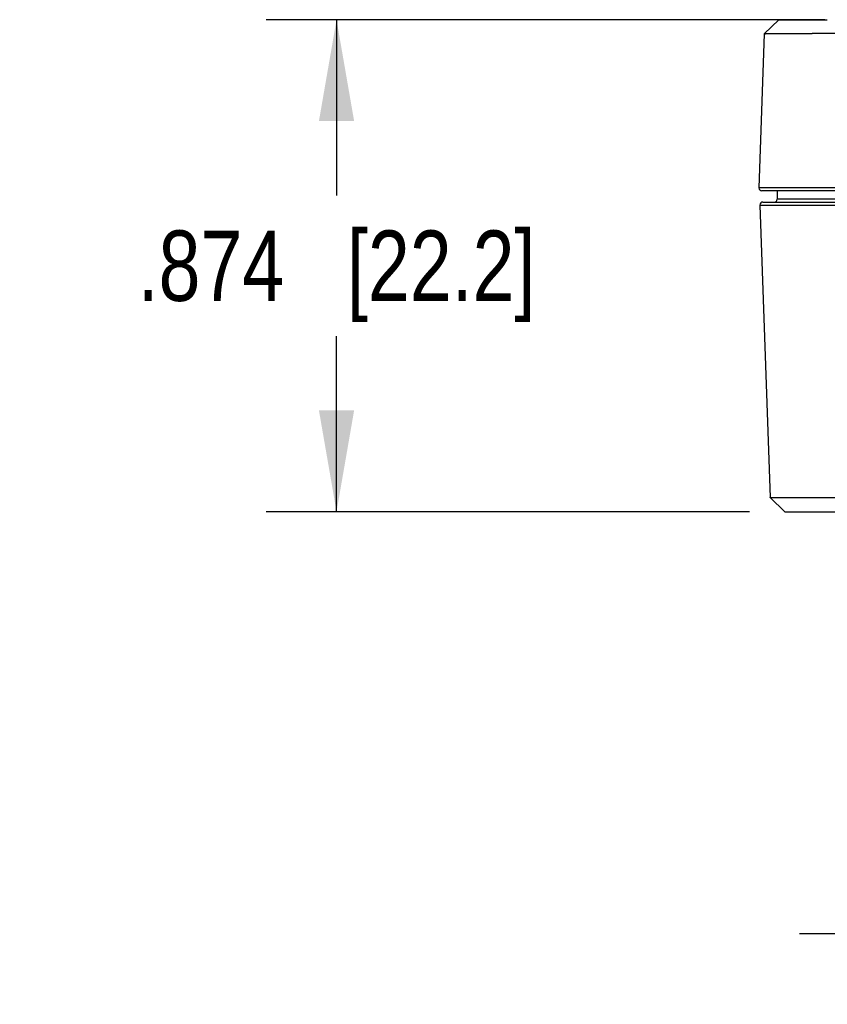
# Model space of a CAD drawing. Header units: inches. Extents: x 0 to 22, y 0 to 17.
# Tile 3 of 17: x 7.4 to 8.9, y 4.5 to 6.3. Entities that reach past the tile are written whole.
import ezdxf

# ---------------------------------------------------------------- set-up
doc = ezdxf.new("R2010")
doc.units = ezdxf.units.IN
doc.header["$LTSCALE"] = 1.21
doc.header["$MEASUREMENT"] = 0
doc.layers.get('0').update_dxf_attribs({"linetype": 'CONTINUOUS'})
doc.layers.add('DIMENSIONS', color=7, linetype='CONTINUOUS')
doc.styles.get("Standard").update_dxf_attribs({"font": 'txt', "width": 0.8})
doc.dimstyles.new('DIMSTYLE_1', dxfattribs={"dimtxt": 0.125, "dimasz": 0.18, "dimexe": 0.18, "dimexo": 0.0625, "dimgap": 0.09, "dimtad": 0, "dimtih": 1, "dimtoh": 1, "dimdec": 3, "dimzin": 4, "dimdsep": 46, "dimtxsty": 'STANDARD', "dimblk": '_FILLED', "dimblk1": '_FILLED', "dimblk2": '_FILLED', "dimcen": 0.09, "dimadec": 0, "dimazin": 0, "dimtp": 0.01, "dimtm": 0.01, "dimtfac": 1, "dimtdec": 3, "dimtofl": 0, "dimtmove": 0, "dimatfit": 3, "dimldrblk": '_FILLED', "dimfxl": 1, "dimtolj": 1, "dimtzin": 4, "dimarcsym": 0})

# ---------------------------------------------------------------- blocks, each defined once
blk = doc.blocks.new('_FILLED')
at = {"color": 0, "linetype": 'BYBLOCK'}
blk.add_solid([(0, 0), (-1, 0.1736), (-1, -0.1736)], dxfattribs=at)
blk = doc.blocks.new('*D0')
at = {"layer": 'DIMENSIONS', "color": 2, "linetype": 'CONTINUOUS'}
for p, q in [((8.86, 6.2944), (7.8681, 6.2944)), ((7.9931, 6.2944), (7.9931, 5.9824)), ((7.9931, 5.4204), (7.9931, 5.7324)), ((8.7264, 5.4204), (7.8681, 5.4204))]:
    blk.add_line(p, q, dxfattribs=at)
at = {"layer": 'DIMENSIONS', "color": 2, "linetype": 'CONTINUOUS', "xscale": 0.18, "yscale": 0.18, "zscale": 0.18}
for p, rotation in [((7.9931, 6.2944), 90), ((7.9931, 5.4204), 270)]:
    blk.add_blockref('_FILLED', p, dxfattribs=dict(at, rotation=rotation))
at = {"layer": 'DIMENSIONS', "color": 2, "linetype": 'CONTINUOUS', "insert": (7.9931, 5.9199), "char_height": 0.125, "width": 1.125, "attachment_point": 2, "line_spacing_factor": 0.9}
blk.add_mtext('.874{\\Ftxt.shx;\\W1.000000;\\H0.125000; }[22.2]', dxfattribs=at)
blk = doc.blocks.new('*D1')
at = {"layer": 'DIMENSIONS', "color": 2, "linetype": 'CONTINUOUS'}
for p, q in [((9.1749, 5.8169), (9.1749, 4.5454)), ((11.0269, 5.8169), (11.0269, 4.5454)), ((9.1749, 4.6704), (8.8149, 4.6704)), ((11.0269, 4.6704), (11.3869, 4.6704))]:
    blk.add_line(p, q, dxfattribs=at)
at = {"layer": 'DIMENSIONS', "color": 2, "linetype": 'CONTINUOUS', "xscale": 0.18, "yscale": 0.18, "zscale": 0.18}
blk.add_blockref('_FILLED', (9.1749, 4.6704), dxfattribs=at)
at = {"layer": 'DIMENSIONS', "color": 2, "linetype": 'CONTINUOUS', "xscale": 0.18, "yscale": 0.18, "zscale": 0.18, "rotation": 180}
blk.add_blockref('_FILLED', (11.0269, 4.6704), dxfattribs=at)
at = {"layer": 'DIMENSIONS', "color": 2, "linetype": 'CONTINUOUS', "insert": (10.1009, 4.7329), "char_height": 0.125, "width": 1.325, "attachment_point": 2, "line_spacing_factor": 0.9}
blk.add_mtext('1.852{\\Ftxt.shx;\\W1.000000;\\H0.125000; }[47.04]', dxfattribs=at)

msp = doc.modelspace()

# ---------------------------------------------------------------- linework, layer by layer
at = {"color": 6, "linetype": 'CONTINUOUS'}
for p, q in [((8.7526, 6.2694), (8.7785, 6.2944)), ((8.7785, 6.2944), (8.7908, 6.2944)), ((8.7907, 6.2944), (8.8205, 6.2942)), ((8.8205, 6.2942), (8.8644, 6.2944)), ((8.7526, 6.2694), (8.7431, 5.9956)), ((8.7526, 6.2694), (8.7526, 6.2694)), ((8.7659, 5.9957), (8.7431, 5.9956)), ((8.9536, 5.9904), (8.7481, 5.9904)), ((8.913, 5.9956), (8.7659, 5.9957)), ((8.7756, 5.9904), (8.7755, 5.9754)), ((8.7448, 5.9652), (8.763, 5.4454)), ((8.7448, 5.9652), (8.9147, 5.9652)), ((8.7498, 5.9704), (8.9681, 5.9704)), ((8.978, 5.9754), (8.7755, 5.9754)), ((8.763, 5.4454), (8.763, 5.4454)), ((8.7889, 5.4204), (8.763, 5.4454)), ((8.7889, 5.4204), (11.4279, 5.4204))]:
    msp.add_line(p, q, dxfattribs=at)
for centre, radius, start, end in [((8.7654, -23.2381), 29.508, 89.69484, 89.85978), ((8.7481, 5.9954), 0.005, 178.0019, 269.9887), ((8.7498, 5.9654), 0.005, 90.0129, 181.9997), ((8.7705, 5.9754), 0.005, 270, 359.5)]:
    msp.add_arc(centre, radius, start, end, dxfattribs=at)
for points, knots in [([(8.7526, 6.2694), (8.7527, 6.2695), (8.7527, 6.2695), (8.7528, 6.2695), (8.7529, 6.2695), (8.7531, 6.2695), (8.7533, 6.2695), (8.7536, 6.2695), (8.7539, 6.2695), (8.7544, 6.2696), (8.7551, 6.2696), (8.7561, 6.2696), (8.7573, 6.2696), (8.7587, 6.2696), (8.7602, 6.2697), (8.7619, 6.2697), (8.7638, 6.2697), (8.7666, 6.2697), (8.7706, 6.2697), (8.7758, 6.2698), (8.7817, 6.2698), (8.7881, 6.2698), (8.7952, 6.2698), (8.8027, 6.2698), (8.8108, 6.2698), (8.8225, 6.2698), (8.8315, 6.2698), (8.8376, 6.2698)], [0, 0, 0, 0, 0.000478, 0.001469, 0.002985, 0.005027, 0.007595, 0.010688, 0.014307, 0.018449, 0.028301, 0.040236, 0.054246, 0.070321, 0.08845, 0.108608, 0.130768, 0.154904, 0.208999, 0.270681, 0.339716, 0.415787, 0.498559, 0.587697, 0.682846, 0.783578, 1, 1, 1, 1]), ([(8.9329, 5.4454), (8.9219, 5.4453), (8.9055, 5.4453), (8.8839, 5.4452), (8.8683, 5.4451), (8.8533, 5.4451), (8.8391, 5.4451), (8.8257, 5.445), (8.8134, 5.445), (8.8023, 5.445), (8.7938, 5.4451), (8.7876, 5.4451), (8.7835, 5.4451), (8.7797, 5.4451), (8.7763, 5.4451), (8.7733, 5.4452), (8.7706, 5.4452), (8.7687, 5.4452), (8.7673, 5.4452), (8.7664, 5.4452), (8.7657, 5.4453), (8.765, 5.4453), (8.7644, 5.4453), (8.7639, 5.4453), (8.7636, 5.4453), (8.7634, 5.4453), (8.7632, 5.4454), (8.7631, 5.4454), (8.7631, 5.4454), (8.763, 5.4454), (8.763, 5.4454), (8.763, 5.4454)], [0, 0, 0, 0, 0.194364, 0.289333, 0.381463, 0.469917, 0.553876, 0.632555, 0.705197, 0.771072, 0.829578, 0.85589, 0.880148, 0.902296, 0.922288, 0.94008, 0.955626, 0.968883, 0.974641, 0.979815, 0.984403, 0.988404, 0.991817, 0.994638, 0.996867, 0.997759, 0.998502, 0.999097, 0.999544, 0.999844, 1, 1, 1, 1])]:
    msp.add_open_spline(points, degree=3, knots=knots, dxfattribs=at)

# ---------------------------------------------------------------- dimensions: what is measured, and where the dimension line sits
at = {"layer": 'DIMENSIONS', "color": 2, "linetype": 'CONTINUOUS'}
dim = msp.add_linear_dim(base=(7.9931, 5.4204), p1=(8.86, 6.2944), p2=(8.7264, 5.4204), angle=270, dimstyle='DIMSTYLE_1', dxfattribs=at)
dim.commit()
dim.dimension.update_dxf_attribs({"geometry": '*D0', "text_midpoint": (7.8681, 5.8574), "dimtype": 160})
dim = msp.add_linear_dim(base=(11.0269, 4.6704), p1=(9.1749, 5.8169), p2=(11.0269, 5.8169), dimstyle='DIMSTYLE_1', dxfattribs=at)
dim.commit()
dim.dimension.update_dxf_attribs({"geometry": '*D1', "text_midpoint": (9.9509, 4.6704), "dimtype": 160})

doc.saveas('drawing.dxf')
